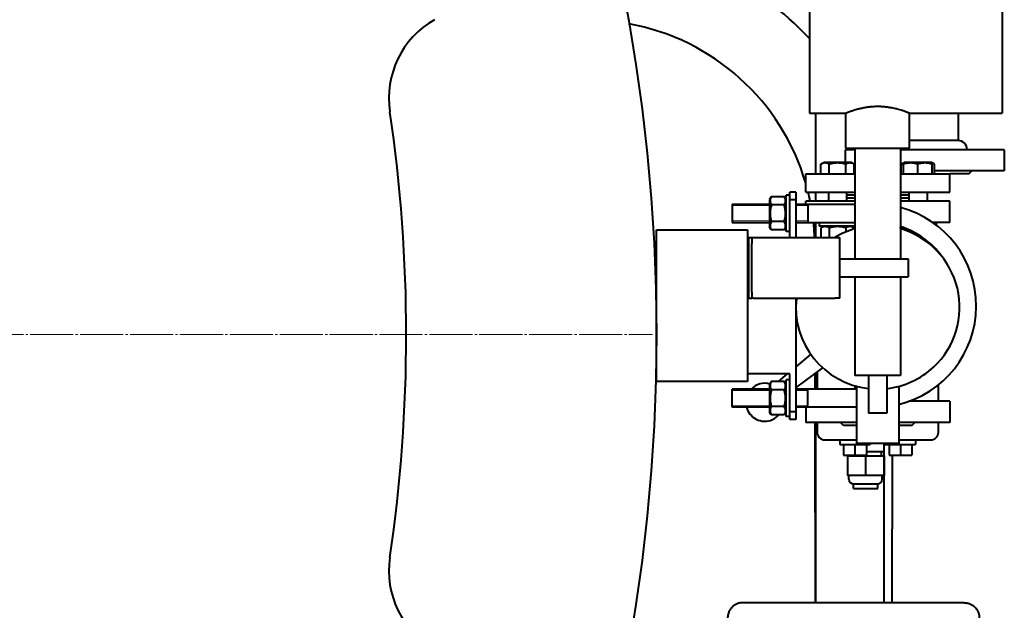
# Model space of a CAD drawing. Header units: millimetres. Extents: x -4428 to 4131, y -3615 to 4038.
# Tile 152 of 172: x 3232 to 3881, y 1891 to 2280. Entities that reach past the tile are written whole.
import ezdxf

# ---------------------------------------------------------------- set-up
doc = ezdxf.new("R2010")
doc.units = ezdxf.units.MM
for name, pattern in [('K5LT_AXLED', [32.912189, 28.412189, -1.5, 1.5, -1.5]), ('K5LT_BASIC', [0]), ('K5LT_THIN', [0])]:
    doc.linetypes.add(name, pattern=pattern)
doc.layers.add('Системный слой', color=7, linetype='Continuous')

# ---------------------------------------------------------------- blocks, each defined once
blk = doc.blocks.new('U10')
at = {"layer": 'Системный слой', "color": 30, "linetype": 'K5LT_AXLED', "lineweight": 20, "true_color": 0xff8000}
blk.add_line((2481.93, 2072.57), (3649.43, 2072.57), dxfattribs=at)
blk = doc.blocks.new('U9')
at = {"layer": 'Системный слой', "color": 150, "linetype": 'K5LT_BASIC', "lineweight": 40, "true_color": 0x0080ff}
for p, q in [((3752.93, 2322.57), (3752.93, 2218.57)), ((3879.93, 2322.57), (3879.93, 2218.57)), ((3752.93, 2218.57), (3776.93, 2218.57)), ((3757.12, 2178.57), (3757.12, 2218.57)), ((3776.93, 2195.57), (3776.93, 2218.57)), ((3818.93, 2218.57), (3879.93, 2218.57)), ((3818.93, 2195.57), (3818.93, 2218.57)), ((3850.93, 2218.57), (3850.93, 2200.57)), ((3776.93, 2195.57), (3818.93, 2195.57)), ((3782.93, 2195.57), (3782.93, 2122.57)), ((3812.93, 2195.57), (3812.93, 2122.57)), ((3850.93, 2200.57), (3818.93, 2200.57)), ((3782.93, 2194.57), (3776.43, 2194.57)), ((3776.43, 2194.57), (3776.43, 2186.07)), ((3881.43, 2194.57), (3812.93, 2194.57)), ((3881.43, 2194.57), (3881.43, 2180.57)), ((3760.44, 2184.95), (3762.39, 2186.07)), ((3760.44, 2178.57), (3760.44, 2184.95)), ((3780.44, 2186.07), (3762.39, 2186.07)), ((3765.93, 2178.57), (3765.93, 2184.95)), ((3776.9, 2178.57), (3776.9, 2184.95)), ((3782.38, 2184.95), (3780.44, 2186.07)), ((3782.38, 2178.57), (3782.38, 2184.95)), ((3813.48, 2184.95), (3815.42, 2186.07)), ((3813.48, 2178.57), (3813.48, 2184.95)), ((3814.95, 2185.8), (3815.42, 2186.07)), ((3814.95, 2184.95), (3814.95, 2185.8)), ((3814.95, 2178.57), (3814.95, 2184.95)), ((3833.47, 2186.07), (3815.42, 2186.07)), ((3824.45, 2178.57), (3824.45, 2184.95)), ((3835.42, 2184.95), (3833.47, 2186.07)), ((3833.95, 2185.8), (3833.47, 2186.07)), ((3833.95, 2185.8), (3833.95, 2184.95)), ((3833.95, 2178.57), (3833.95, 2184.95)), ((3835.42, 2178.57), (3835.42, 2184.95)), ((3750.43, 2166.57), (3750.43, 2178.57)), ((3750.43, 2178.57), (3764.77, 2178.57)), ((3764.77, 2178.57), (3765.93, 2178.57)), ((3765.93, 2178.57), (3766.96, 2178.57)), ((3766.96, 2178.57), (3782.93, 2178.57)), ((3782.93, 2180.57), (3782.38, 2180.57)), ((3813.48, 2180.57), (3812.93, 2180.57)), ((3812.93, 2178.57), (3831.94, 2178.57)), ((3831.94, 2178.57), (3833.95, 2178.57)), ((3833.95, 2178.57), (3845.43, 2178.57)), ((3881.43, 2180.57), (3835.42, 2180.57)), ((3845.43, 2166.57), (3845.43, 2178.57)), ((3857.93, 2178.57), (3845.43, 2178.57)), ((3857.93, 2178.57), (3859.93, 2180.57)), ((3727.75, 2163.54), (3726.63, 2161.6)), ((3736.31, 2163.54), (3727.75, 2163.54)), ((3737.43, 2161.6), (3736.31, 2163.54)), ((3737.43, 2140.57), (3737.43, 2164.57)), ((3739.93, 2164.57), (3737.43, 2164.57)), ((3743.93, 2166.57), (3739.93, 2166.57)), ((3739.93, 2161.57), (3739.93, 2166.57)), ((3743.93, 2166.57), (3743.93, 2161.57)), ((3750.43, 2166.57), (3782.93, 2166.57)), ((3757.12, 2160.57), (3757.12, 2166.57)), ((3765.41, 2166.57), (3765.41, 2160.57)), ((3777.41, 2166.57), (3777.41, 2160.57)), ((3782.93, 2164.57), (3777.41, 2164.57)), ((3812.93, 2166.57), (3845.43, 2166.57)), ((3818.45, 2164.57), (3812.93, 2164.57)), ((3818.45, 2166.57), (3818.45, 2160.57)), ((3830.45, 2166.57), (3830.45, 2160.57)), ((3701.93, 2158.57), (3726.63, 2158.57)), ((3701.93, 2158.57), (3701.93, 2152.57)), ((3701.93, 2158.57), (3701.93, 2152.57)), ((3726.63, 2161.6), (3726.63, 2143.55)), ((3736.31, 2158.06), (3727.75, 2158.06)), ((3739.93, 2136.57), (3739.93, 2161.57)), ((3743.93, 2161.57), (3739.93, 2161.57)), ((3743.93, 2161.57), (3743.93, 2136.57)), ((3743.93, 2158.57), (3782.93, 2158.57)), ((3750.43, 2158.57), (3750.43, 2160.57)), ((3782.93, 2160.57), (3750.43, 2160.57)), ((3751.93, 2158.57), (3751.93, 2152.57)), ((3782.93, 2162.57), (3777.41, 2162.57)), ((3818.45, 2162.57), (3812.93, 2162.57)), ((3845.43, 2160.57), (3812.93, 2160.57)), ((3845.43, 2146.57), (3845.43, 2160.57)), ((3701.93, 2152.57), (3701.93, 2146.57)), ((3701.93, 2152.57), (3701.93, 2146.57)), ((3751.93, 2152.57), (3751.93, 2146.57)), ((3701.93, 2146.57), (3726.63, 2146.57)), ((3727.75, 2141.6), (3726.63, 2143.55)), ((3736.31, 2147.09), (3727.75, 2147.09)), ((3737.43, 2143.55), (3736.31, 2141.6)), ((3743.93, 2146.57), (3782.93, 2146.57)), ((3757.12, 2136.57), (3757.12, 2146.57)), ((3759.41, 2146.57), (3759.41, 2144.07)), ((3771.41, 2144.07), (3759.41, 2144.07)), ((3762.39, 2144.07), (3760.44, 2142.95)), ((3782.93, 2144.07), (3771.41, 2144.07)), ((3780.44, 2144.07), (3782.38, 2142.95)), ((3814.29, 2143.42), (3813.48, 2142.95)), ((3836.38, 2146.57), (3834.19, 2146.57)), ((3845.43, 2146.57), (3836.38, 2146.57)), ((3836.45, 2146.57), (3836.45, 2144.93)), ((3651.93, 2041.57), (3651.93, 2141.57)), ((3651.93, 2141.57), (3701.93, 2141.57)), ((3701.93, 2141.57), (3711.93, 2141.57)), ((3711.93, 2141.57), (3711.93, 2041.57)), ((3736.31, 2141.6), (3727.75, 2141.6)), ((3739.93, 2140.57), (3737.43, 2140.57)), ((3760.44, 2142.95), (3760.44, 2136.57)), ((3765.93, 2142.95), (3765.93, 2136.57)), ((3776.9, 2142.95), (3776.9, 2140.31)), ((3782.38, 2142.95), (3782.38, 2142.29)), ((3813.48, 2142.95), (3813.48, 2142.29)), ((3814.95, 2142.95), (3814.95, 2143.18)), ((3814.95, 2142.95), (3814.95, 2141.82)), ((3824.45, 2138.6), (3824.45, 2137.61)), ((3711.93, 2136.57), (3712.93, 2136.57)), ((3712.93, 2136.57), (3714.93, 2136.57)), ((3712.93, 2132.57), (3712.93, 2136.57)), ((3712.93, 2100.57), (3712.93, 2132.57)), ((3714.93, 2136.57), (3714.93, 2132.57)), ((3714.93, 2136.57), (3715.93, 2136.57)), ((3714.93, 2100.57), (3714.93, 2132.57)), ((3715.93, 2136.57), (3769.93, 2136.57)), ((3769.93, 2136.57), (3772.93, 2136.57)), ((3772.93, 2096.57), (3772.93, 2136.57)), ((3830.99, 2133.27), (3831.79, 2133.27)), ((3836.3, 2128.57), (3836.62, 2128.57)), ((3837.93, 2127.08), (3837.93, 2126.85)), ((3772.93, 2122.57), (3817.93, 2122.57)), ((3817.93, 2122.57), (3817.93, 2110.57)), ((3772.93, 2110.57), (3817.93, 2110.57)), ((3782.93, 2110.57), (3782.93, 2045.57)), ((3812.93, 2110.57), (3812.93, 2045.57)), ((3712.93, 2096.57), (3712.93, 2100.57)), ((3714.93, 2100.57), (3714.93, 2096.57)), ((3712.93, 2096.57), (3714.93, 2096.57)), ((3715.93, 2096.57), (3714.93, 2096.57)), ((3715.93, 2096.57), (3769.93, 2096.57)), ((3743.93, 2096.57), (3743.93, 2021.57)), ((3772.93, 2096.57), (3769.93, 2096.57)), ((3743.93, 2083.57), (3744.39, 2083.57)), ((3753.71, 2059.58), (3743.93, 2051.33)), ((3739.93, 2046.57), (3711.93, 2046.57)), ((3738.28, 2046.57), (3732.31, 2041.54)), ((3739.93, 2021.57), (3739.93, 2046.57)), ((3743.93, 2037.33), (3761.62, 2050.6)), ((3756.43, 2046.71), (3756.43, 2036.57)), ((3757.12, 2036.57), (3757.12, 2047.23)), ((3757.93, 2047.83), (3757.93, 2036.57)), ((3701.93, 2041.57), (3651.93, 2041.57)), ((3711.93, 2041.57), (3701.93, 2041.57)), ((3727.75, 2041.54), (3726.63, 2039.6)), ((3726.63, 2039.6), (3726.63, 2021.55)), ((3736.31, 2041.54), (3727.75, 2041.54)), ((3737.43, 2039.6), (3736.31, 2041.54)), ((3737.43, 2018.57), (3737.43, 2042.57)), ((3739.93, 2042.57), (3737.43, 2042.57)), ((3812.93, 2045.57), (3782.93, 2045.57)), ((3791.93, 2045.57), (3791.93, 2020.57)), ((3803.93, 2045.57), (3803.93, 2020.57)), ((3701.93, 2030.57), (3701.93, 2036.57)), ((3726.63, 2036.57), (3701.93, 2036.57)), ((3701.93, 2030.57), (3701.93, 2036.57)), ((3736.31, 2036.06), (3727.75, 2036.06)), ((3783.93, 2036.57), (3743.93, 2036.57)), ((3751.93, 2030.57), (3751.93, 2036.57)), ((3782.93, 2038.7), (3782.93, 2036.57)), ((3783.93, 2038.42), (3783.93, 2000.57)), ((3811.93, 2038.42), (3811.93, 2000.57)), ((3837.93, 2028.57), (3837.93, 2039.37)), ((3701.93, 2024.57), (3701.93, 2030.57)), ((3701.93, 2024.57), (3701.93, 2030.57)), ((3751.93, 2024.57), (3751.93, 2030.57)), ((3845.43, 2028.57), (3818.73, 2028.57)), ((3845.43, 2028.57), (3845.43, 2014.57)), ((3726.63, 2024.57), (3701.93, 2024.57)), ((3727.75, 2019.6), (3726.63, 2021.55)), ((3736.31, 2025.09), (3727.75, 2025.09)), ((3737.43, 2021.55), (3736.31, 2019.6)), ((3739.93, 2016.57), (3739.93, 2021.57)), ((3743.93, 2021.57), (3739.93, 2021.57)), ((3783.93, 2024.57), (3743.93, 2024.57)), ((3743.93, 2021.57), (3743.93, 2016.57)), ((3750.43, 2024.57), (3750.43, 2014.57)), ((3803.93, 2020.57), (3791.93, 2020.57)), ((3736.31, 2019.6), (3727.75, 2019.6)), ((3739.93, 2018.57), (3737.43, 2018.57)), ((3743.93, 2016.57), (3739.93, 2016.57)), ((3783.93, 2014.57), (3750.43, 2014.57)), ((3756.43, 2014.57), (3756.64, 1895.57)), ((3757.12, 1895.57), (3757.12, 2014.57)), ((3757.93, 2014.57), (3757.93, 2008.07)), ((3775.43, 2012.57), (3773.43, 2014.57)), ((3845.43, 2014.57), (3811.93, 2014.57)), ((3820.43, 2012.57), (3822.43, 2014.57)), ((3837.93, 2008.07), (3837.93, 2014.57)), ((3783.93, 2012.57), (3775.43, 2012.57)), ((3820.43, 2012.57), (3811.93, 2012.57)), ((3762.93, 2003.07), (3783.93, 2003.07)), ((3772.93, 2003.07), (3772.93, 2000.07)), ((3811.93, 2000.57), (3783.93, 2000.57)), ((3792.93, 2000.57), (3792.93, 2000.07)), ((3801.93, 2000.57), (3801.93, 1995.07)), ((3802.12, 1895.57), (3802.12, 2000.57)), ((3802.93, 2000.57), (3802.93, 2000.07)), ((3811.93, 2003.07), (3832.93, 2003.07)), ((3822.93, 2003.07), (3822.93, 2000.07)), ((3772.93, 2000.07), (3792.93, 2000.07)), ((3775.43, 2000.07), (3775.43, 1993.07)), ((3782.93, 2000.07), (3782.93, 1993.07)), ((3790.43, 2000.07), (3790.43, 1993.07)), ((3801.93, 1995.07), (3790.43, 1995.07)), ((3800.43, 1992.57), (3800.43, 1995.07)), ((3802.93, 2000.07), (3822.93, 2000.07)), ((3805.43, 2000.07), (3805.43, 1993.07)), ((3812.93, 2000.07), (3812.93, 1993.07)), ((3820.43, 2000.07), (3820.43, 1993.07)), ((3775.43, 1993.07), (3782.93, 1993.07)), ((3777.93, 1992.57), (3777.93, 1979.57)), ((3777.93, 1992.57), (3789.93, 1992.57)), ((3779.43, 1992.57), (3779.43, 1993.07)), ((3782.93, 1993.07), (3790.43, 1993.07)), ((3789.93, 1992.57), (3801.93, 1992.57)), ((3789.93, 1992.57), (3789.93, 1979.57)), ((3801.93, 1992.57), (3801.93, 1979.57)), ((3802.12, 1992.57), (3802.12, 1979.48)), ((3805.43, 1993.07), (3812.93, 1993.07)), ((3807.43, 1993.07), (3807.23, 1895.57)), ((3812.93, 1993.07), (3820.43, 1993.07)), ((3789.93, 1979.57), (3777.93, 1979.57)), ((3778.93, 1977.07), (3778.93, 1979.57)), ((3801.93, 1979.57), (3789.93, 1979.57)), ((3800.93, 1977.07), (3800.93, 1979.57)), ((3781.93, 1971.07), (3781.93, 1974.07)), ((3781.93, 1974.07), (3789.93, 1974.07)), ((3781.93, 1971.07), (3797.93, 1971.07)), ((3789.93, 1974.07), (3797.93, 1974.07)), ((3797.93, 1971.07), (3797.93, 1974.07)), ((3712.46, 1895.57), (3708.93, 1895.57)), ((3712.46, 1895.57), (3708.93, 1895.57)), ((3729.59, 1895.57), (3712.46, 1895.57)), ((3715.27, 1895.57), (3712.46, 1895.57)), ((3742.75, 1895.57), (3729.59, 1895.57)), ((3766.05, 1895.57), (3742.58, 1895.57)), ((3821.11, 1895.57), (3766.2, 1895.57)), ((3834.27, 1895.57), (3820.94, 1895.57)), ((3851.4, 1895.57), (3834.27, 1895.57)), ((3851.4, 1895.57), (3848.59, 1895.57)), ((3854.93, 1895.57), (3851.4, 1895.57)), ((3854.93, 1895.57), (3851.4, 1895.57)), ((3854.93, 1895.57), (3854.93, 1895.57))]:
    blk.add_line(p, q, dxfattribs=at)
at = {"layer": 'Системный слой', "color": 7, "linetype": 'K5LT_THIN', "lineweight": 20}
for p, q in [((3701.93, 2157.63), (3726.63, 2157.63)), ((3743.93, 2157.63), (3751.93, 2157.63)), ((3701.93, 2147.52), (3726.63, 2147.52)), ((3743.93, 2147.52), (3751.93, 2147.52)), ((3726.63, 2035.63), (3701.93, 2035.63)), ((3751.93, 2035.63), (3743.93, 2035.63)), ((3726.63, 2025.52), (3701.93, 2025.52)), ((3751.93, 2025.52), (3743.93, 2025.52))]:
    blk.add_line(p, q, dxfattribs=at)
at = {"layer": 'Системный слой', "color": 150, "linetype": 'K5LT_BASIC', "lineweight": 40, "true_color": 0x0080ff}
blk.add_circle((2481.93, 2072.57), 1170, dxfattribs=at)
for centre, radius, start, end in [((3606.93, 2130.57), 200.5, 43.266, 85.35548), ((3535.47, 2228.39), 60, 120, 188.41324), ((3606.93, 2130.57), 149.5, 16.28756, 79.63819), ((2481.93, 2072.57), 1005, 351.58676, 8.41324), ((3850.93, 2194.57), 6, 0, 90), ((3606.93, 2130.57), 149.5, 11.57608, 13.93392), ((3795.93, 2091.57), 67, 283.81608, 75.30158), ((3606.93, 2130.57), 149.5, 2.30011, 6.14376), ((3795.93, 2091.57), 55, 35.82332, 71.99555), ((3797.93, 2090.57), 54, 106.12762, 121.58634), ((3797.93, 2090.57), 54, 313.00049, 73.87238), ((3797.93, 2090.57), 54, 173.62063, 263.62063), ((3797.93, 2090.57), 54, 276.37937, 313.00049), ((3723.43, 2027.87), 12.5, 74.33753, 135.88635), ((3723.43, 2027.87), 12.5, 195.30256, 218.5), ((3723.43, 2027.87), 12.5, 218.5, 318.5865), ((3762.93, 2008.07), 5, 180, 270), ((3832.93, 2008.07), 5, 270, 0), ((3779.62, 1992.57), 22.5, 180, 180.00014), ((3781.93, 1977.07), 3, 180, 270), ((3797.93, 1977.07), 3, 270, 0), ((3535.47, 1916.75), 60, 171.58676, 240)]:
    blk.add_arc(centre, radius, start, end, dxfattribs=at)
for points, knots in [([(3818.93, 2218.57), (3818.93, 2218.57), (3818.9, 2218.59), (3818.75, 2218.65), (3818.52, 2218.74), (3818.25, 2218.84), (3817.92, 2218.97), (3817.56, 2219.11), (3817.09, 2219.29), (3816.51, 2219.5), (3815.73, 2219.78), (3814.91, 2220.06), (3813.82, 2220.42), (3812.54, 2220.82), (3811.08, 2221.22), (3809.54, 2221.61), (3808.21, 2221.91), (3806.8, 2222.19), (3805.59, 2222.39), (3804.4, 2222.57), (3803.22, 2222.71), (3802.11, 2222.82), (3801.07, 2222.9), (3800.02, 2222.96), (3798.87, 2223), (3797.59, 2223.01), (3796.3, 2222.98), (3795.07, 2222.92), (3794.07, 2222.85), (3793.14, 2222.76), (3792.36, 2222.68), (3791.57, 2222.58), (3790.62, 2222.45), (3789.43, 2222.25), (3788.08, 2222), (3786.48, 2221.65), (3784.91, 2221.26), (3783.34, 2220.82), (3782.07, 2220.43), (3781.03, 2220.09), (3780.19, 2219.8), (3779.54, 2219.57), (3779.03, 2219.38), (3778.62, 2219.23), (3778.24, 2219.09), (3777.83, 2218.93), (3777.51, 2218.8), (3777.24, 2218.7), (3777.05, 2218.62), (3776.95, 2218.58), (3776.93, 2218.57), (3776.93, 2218.57)], [0, 0, 0, 0, 1.15804, 2.318076, 3.220114, 4.379087, 5.065333, 5.922811, 6.957075, 8.002276, 9.064163, 10.69266, 11.434958, 13.254018, 15.18667, 16.049605, 17.793436, 18.898072, 19.791758, 20.902892, 21.901465, 22.662173, 23.588434, 24.37228, 25.145248, 26.27466, 27.382226, 28.159245, 29.159235, 29.754653, 30.404574, 31.059788, 31.682255, 32.77125, 34.085516, 35.246508, 37.169524, 38.66626, 40.253828, 41.580727, 42.645174, 43.792113, 44.637212, 45.281093, 46.142328, 47.038835, 48.224506, 49.034697, 50.164158, 51.270608, 52, 52, 52, 52]), ([(3765.93, 2184.95), (3765.69, 2185.09), (3765.29, 2185.3), (3764.76, 2185.51), (3764.34, 2185.64), (3763.97, 2185.73), (3763.59, 2185.78), (3763.2, 2185.8), (3762.83, 2185.79), (3762.46, 2185.74), (3762.07, 2185.66), (3761.51, 2185.48), (3760.97, 2185.24), (3760.57, 2185.02), (3760.44, 2184.95)], [0, 0, 0, 0, 2.031939, 3.311633, 4.396645, 5.423589, 6.350589, 7.49983, 8.533187, 9.335775, 10.524184, 11.684847, 13.915004, 15, 15, 15, 15]), ([(3776.9, 2184.95), (3776.64, 2185.02), (3775.99, 2185.2), (3774.8, 2185.48), (3773.61, 2185.67), (3772.69, 2185.75), (3772.17, 2185.78), (3771.84, 2185.79), (3771.56, 2185.8), (3771.26, 2185.8), (3770.89, 2185.79), (3770.44, 2185.77), (3769.79, 2185.72), (3768.85, 2185.61), (3767.78, 2185.42), (3766.77, 2185.18), (3766.21, 2185.03), (3765.93, 2184.95)], [0, 0, 0, 0, 3.152296, 8.024027, 14.430358, 17.4743, 18.996271, 20.518242, 21.409855, 22.301468, 24.084694, 25.867919, 27.651145, 31.792504, 37.072525, 40.536262, 44, 44, 44, 44]), ([(3782.38, 2184.95), (3782.14, 2185.09), (3781.75, 2185.3), (3781.21, 2185.51), (3780.8, 2185.64), (3780.42, 2185.73), (3780.04, 2185.78), (3779.66, 2185.8), (3779.29, 2185.79), (3778.91, 2185.74), (3778.52, 2185.66), (3777.96, 2185.48), (3777.42, 2185.24), (3777.03, 2185.02), (3776.9, 2184.95)], [0, 0, 0, 0, 2.031939, 3.311633, 4.396645, 5.423589, 6.350589, 7.49983, 8.533187, 9.335775, 10.524184, 11.684847, 13.915004, 15, 15, 15, 15]), ([(3814.95, 2185.6), (3814.79, 2185.56), (3814.52, 2185.46), (3814.03, 2185.25), (3813.7, 2185.08), (3813.48, 2184.95)], [0, 0, 0, 0, 1.912507, 3.220306, 6, 6, 6, 6]), ([(3824.45, 2184.95), (3824.12, 2185.06), (3823.58, 2185.22), (3822.78, 2185.43), (3822.06, 2185.58), (3821.46, 2185.68), (3820.93, 2185.74), (3820.39, 2185.78), (3819.72, 2185.8), (3819.17, 2185.79), (3818.6, 2185.75), (3818.01, 2185.69), (3817.19, 2185.56), (3816.16, 2185.33), (3815.4, 2185.1), (3814.95, 2184.95)], [0, 0, 0, 0, 1.679816, 2.780687, 4.100621, 5.29978, 5.785161, 6.773962, 7.999819, 9.102067, 9.530451, 10.806592, 12.055167, 13.667644, 16, 16, 16, 16]), ([(3833.95, 2184.95), (3833.62, 2185.06), (3833.08, 2185.22), (3832.28, 2185.43), (3831.56, 2185.58), (3830.96, 2185.68), (3830.43, 2185.74), (3829.89, 2185.78), (3829.22, 2185.8), (3828.67, 2185.79), (3828.1, 2185.75), (3827.51, 2185.69), (3826.69, 2185.56), (3825.66, 2185.33), (3824.9, 2185.1), (3824.45, 2184.95)], [0, 0, 0, 0, 1.679816, 2.780687, 4.100621, 5.29978, 5.785161, 6.773962, 7.999819, 9.102067, 9.530451, 10.806592, 12.055167, 13.667644, 16, 16, 16, 16]), ([(3835.42, 2184.95), (3835.26, 2185.04), (3835, 2185.18), (3834.51, 2185.41), (3834.17, 2185.54), (3833.95, 2185.6)], [0, 0, 0, 0, 1.918281, 3.26766, 6, 6, 6, 6]), ([(3727.75, 2163.54), (3727.61, 2163.3), (3727.41, 2162.9), (3727.19, 2162.37), (3727.06, 2161.96), (3726.97, 2161.58), (3726.92, 2161.2), (3726.9, 2160.81), (3726.92, 2160.44), (3726.96, 2160.07), (3727.05, 2159.68), (3727.22, 2159.12), (3727.46, 2158.58), (3727.68, 2158.19), (3727.75, 2158.06)], [0, 0, 0, 0, 2.031939, 3.311633, 4.396645, 5.423589, 6.350589, 7.49983, 8.533187, 9.335775, 10.524184, 11.684847, 13.915004, 15, 15, 15, 15]), ([(3736.31, 2158.06), (3736.45, 2158.3), (3736.65, 2158.7), (3736.87, 2159.23), (3737, 2159.64), (3737.09, 2160.02), (3737.14, 2160.4), (3737.16, 2160.79), (3737.15, 2161.15), (3737.1, 2161.53), (3737.01, 2161.92), (3736.84, 2162.48), (3736.6, 2163.02), (3736.38, 2163.41), (3736.31, 2163.54)], [0, 0, 0, 0, 2.031939, 3.311633, 4.396645, 5.423589, 6.350589, 7.49983, 8.533187, 9.335775, 10.524184, 11.684847, 13.915004, 15, 15, 15, 15]), ([(3727.75, 2158.06), (3727.68, 2157.8), (3727.5, 2157.15), (3727.23, 2155.96), (3727.04, 2154.77), (3726.95, 2153.85), (3726.92, 2153.33), (3726.91, 2153), (3726.9, 2152.72), (3726.9, 2152.42), (3726.91, 2152.05), (3726.93, 2151.59), (3726.98, 2150.94), (3727.09, 2150.01), (3727.28, 2148.94), (3727.52, 2147.93), (3727.67, 2147.37), (3727.75, 2147.09)], [0, 0, 0, 0, 3.152296, 8.024027, 14.430358, 17.4743, 18.996271, 20.518242, 21.409855, 22.301468, 24.084694, 25.867919, 27.651145, 31.792504, 37.072525, 40.536262, 44, 44, 44, 44]), ([(3736.31, 2147.09), (3736.38, 2147.34), (3736.56, 2148), (3736.83, 2149.18), (3737.03, 2150.38), (3737.11, 2151.3), (3737.14, 2151.81), (3737.15, 2152.14), (3737.16, 2152.42), (3737.16, 2152.72), (3737.15, 2153.1), (3737.13, 2153.55), (3737.08, 2154.2), (3736.97, 2155.14), (3736.78, 2156.21), (3736.54, 2157.21), (3736.39, 2157.78), (3736.31, 2158.06)], [0, 0, 0, 0, 3.152296, 8.024027, 14.430358, 17.4743, 18.996271, 20.518242, 21.409855, 22.301468, 24.084694, 25.867919, 27.651145, 31.792504, 37.072525, 40.536262, 44, 44, 44, 44]), ([(3727.75, 2147.09), (3727.61, 2146.85), (3727.41, 2146.45), (3727.19, 2145.92), (3727.06, 2145.5), (3726.97, 2145.13), (3726.92, 2144.74), (3726.9, 2144.36), (3726.92, 2143.99), (3726.96, 2143.62), (3727.05, 2143.23), (3727.22, 2142.67), (3727.46, 2142.13), (3727.68, 2141.73), (3727.75, 2141.6)], [0, 0, 0, 0, 2.031939, 3.311633, 4.396645, 5.423589, 6.350589, 7.49983, 8.533187, 9.335775, 10.524184, 11.684847, 13.915004, 15, 15, 15, 15]), ([(3736.31, 2141.6), (3736.45, 2141.84), (3736.65, 2142.24), (3736.87, 2142.77), (3737, 2143.19), (3737.09, 2143.56), (3737.14, 2143.95), (3737.16, 2144.33), (3737.15, 2144.7), (3737.1, 2145.07), (3737.01, 2145.46), (3736.84, 2146.02), (3736.6, 2146.56), (3736.38, 2146.96), (3736.31, 2147.09)], [0, 0, 0, 0, 2.031939, 3.311633, 4.396645, 5.423589, 6.350589, 7.49983, 8.533187, 9.335775, 10.524184, 11.684847, 13.915004, 15, 15, 15, 15]), ([(3765.93, 2142.95), (3765.69, 2143.09), (3765.29, 2143.3), (3764.76, 2143.51), (3764.34, 2143.64), (3763.97, 2143.73), (3763.59, 2143.78), (3763.2, 2143.8), (3762.83, 2143.79), (3762.46, 2143.74), (3762.07, 2143.66), (3761.51, 2143.48), (3760.97, 2143.24), (3760.57, 2143.02), (3760.44, 2142.95)], [0, 0, 0, 0, 2.031939, 3.311633, 4.396645, 5.423589, 6.350589, 7.49983, 8.533187, 9.335775, 10.524184, 11.684847, 13.915004, 15, 15, 15, 15]), ([(3776.9, 2142.95), (3776.64, 2143.02), (3775.99, 2143.2), (3774.8, 2143.48), (3773.61, 2143.67), (3772.69, 2143.75), (3772.17, 2143.78), (3771.84, 2143.79), (3771.56, 2143.8), (3771.26, 2143.8), (3770.89, 2143.79), (3770.44, 2143.77), (3769.79, 2143.72), (3768.85, 2143.61), (3767.78, 2143.42), (3766.77, 2143.18), (3766.21, 2143.03), (3765.93, 2142.95)], [0, 0, 0, 0, 3.152296, 8.024027, 14.430358, 17.4743, 18.996271, 20.518242, 21.409855, 22.301468, 24.084694, 25.867919, 27.651145, 31.792504, 37.072525, 40.536262, 44, 44, 44, 44]), ([(3782.38, 2142.95), (3782.14, 2143.09), (3781.75, 2143.3), (3781.21, 2143.51), (3780.8, 2143.64), (3780.42, 2143.73), (3780.04, 2143.78), (3779.66, 2143.8), (3779.29, 2143.79), (3778.91, 2143.74), (3778.52, 2143.66), (3777.96, 2143.48), (3777.42, 2143.24), (3777.03, 2143.02), (3776.9, 2142.95)], [0, 0, 0, 0, 2.031939, 3.311633, 4.396645, 5.423589, 6.350589, 7.49983, 8.533187, 9.335775, 10.524184, 11.684847, 13.915004, 15, 15, 15, 15]), ([(3782.93, 2142.57), (3782.93, 2142.64), (3782.93, 2142.7), (3782.92, 2142.84), (3782.92, 2142.9), (3782.9, 2143.1), (3782.88, 2143.23), (3782.82, 2143.54), (3782.77, 2143.71), (3782.69, 2143.95), (3782.67, 2144.01), (3782.64, 2144.07)], [0.000152, 0.000152, 0.000152, 0.000152, 0.917056, 0.917056, 1.834112, 1.834112, 3.668224, 3.668224, 6.163634, 6.163634, 7.096576, 7.096576, 7.096576, 7.096576]), ([(3812.93, 2142.57), (3812.93, 2142.64), (3812.93, 2142.7), (3812.94, 2142.84), (3812.94, 2142.9), (3812.96, 2143.1), (3812.98, 2143.23), (3813.04, 2143.52), (3813.09, 2143.66), (3813.13, 2143.81)], [0, 0, 0, 0, 0.917056, 0.917056, 1.834112, 1.834112, 3.668224, 3.668224, 5.830606, 5.830606, 5.830606, 5.830606]), ([(3814.36, 2143.39), (3814.19, 2143.32), (3813.9, 2143.18), (3813.6, 2143.02), (3813.48, 2142.95)], [0, 0, 0, 0, 2.844212, 5, 5, 5, 5]), ([(3727.75, 2041.54), (3727.61, 2041.3), (3727.41, 2040.9), (3727.19, 2040.37), (3727.06, 2039.96), (3726.97, 2039.58), (3726.92, 2039.2), (3726.9, 2038.81), (3726.92, 2038.44), (3726.96, 2038.07), (3727.05, 2037.68), (3727.22, 2037.12), (3727.46, 2036.58), (3727.68, 2036.19), (3727.75, 2036.06)], [0, 0, 0, 0, 2.031939, 3.311633, 4.396645, 5.423589, 6.350589, 7.49983, 8.533187, 9.335775, 10.524184, 11.684847, 13.915004, 15, 15, 15, 15]), ([(3736.31, 2036.06), (3736.45, 2036.3), (3736.65, 2036.7), (3736.87, 2037.23), (3737, 2037.64), (3737.09, 2038.02), (3737.14, 2038.4), (3737.16, 2038.79), (3737.15, 2039.15), (3737.1, 2039.53), (3737.01, 2039.92), (3736.84, 2040.48), (3736.6, 2041.02), (3736.38, 2041.41), (3736.31, 2041.54)], [0, 0, 0, 0, 2.031939, 3.311633, 4.396645, 5.423589, 6.350589, 7.49983, 8.533187, 9.335775, 10.524184, 11.684847, 13.915004, 15, 15, 15, 15]), ([(3727.75, 2036.06), (3727.68, 2035.8), (3727.5, 2035.15), (3727.23, 2033.96), (3727.04, 2032.77), (3726.95, 2031.85), (3726.92, 2031.33), (3726.91, 2031), (3726.9, 2030.72), (3726.9, 2030.42), (3726.91, 2030.05), (3726.93, 2029.59), (3726.98, 2028.94), (3727.09, 2028.01), (3727.28, 2026.94), (3727.52, 2025.93), (3727.67, 2025.37), (3727.75, 2025.09)], [0, 0, 0, 0, 3.152296, 8.024027, 14.430358, 17.4743, 18.996271, 20.518242, 21.409855, 22.301468, 24.084694, 25.867919, 27.651145, 31.792504, 37.072525, 40.536262, 44, 44, 44, 44]), ([(3736.31, 2025.09), (3736.38, 2025.34), (3736.56, 2026), (3736.83, 2027.18), (3737.03, 2028.38), (3737.11, 2029.3), (3737.14, 2029.81), (3737.15, 2030.14), (3737.16, 2030.42), (3737.16, 2030.72), (3737.15, 2031.1), (3737.13, 2031.55), (3737.08, 2032.2), (3736.97, 2033.14), (3736.78, 2034.21), (3736.54, 2035.21), (3736.39, 2035.78), (3736.31, 2036.06)], [0, 0, 0, 0, 3.152296, 8.024027, 14.430358, 17.4743, 18.996271, 20.518242, 21.409855, 22.301468, 24.084694, 25.867919, 27.651145, 31.792504, 37.072525, 40.536262, 44, 44, 44, 44]), ([(3727.75, 2025.09), (3727.61, 2024.85), (3727.41, 2024.45), (3727.19, 2023.92), (3727.06, 2023.5), (3726.97, 2023.13), (3726.92, 2022.74), (3726.9, 2022.36), (3726.92, 2021.99), (3726.96, 2021.62), (3727.05, 2021.23), (3727.22, 2020.67), (3727.46, 2020.13), (3727.68, 2019.73), (3727.75, 2019.6)], [0, 0, 0, 0, 2.031939, 3.311633, 4.396645, 5.423589, 6.350589, 7.49983, 8.533187, 9.335775, 10.524184, 11.684847, 13.915004, 15, 15, 15, 15]), ([(3736.31, 2019.6), (3736.45, 2019.84), (3736.65, 2020.24), (3736.87, 2020.77), (3737, 2021.19), (3737.09, 2021.56), (3737.14, 2021.95), (3737.16, 2022.33), (3737.15, 2022.7), (3737.1, 2023.07), (3737.01, 2023.46), (3736.84, 2024.02), (3736.6, 2024.56), (3736.38, 2024.96), (3736.31, 2025.09)], [0, 0, 0, 0, 2.031939, 3.311633, 4.396645, 5.423589, 6.350589, 7.49983, 8.533187, 9.335775, 10.524184, 11.684847, 13.915004, 15, 15, 15, 15])]:
    blk.add_open_spline(points, degree=3, knots=knots, dxfattribs=at)
for points in [[(3815.28, 2143.06), (3815.17, 2143.02), (3815.06, 2142.99), (3814.95, 2142.95)], [(3830.53, 2133.62), (3830.78, 2133.64), (3831.02, 2133.68), (3831.27, 2133.72)]]:
    blk.add_open_spline(points, degree=3, dxfattribs=at)
for points in [[(3708.93, 1895.57), (3698.93, 1895.57), (3698.93, 1885.57)], [(3854.93, 1895.57), (3864.93, 1895.57), (3864.93, 1885.57)]]:
    blk.add_rational_spline(points, [0.995477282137, 0.703908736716, 0.995477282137], degree=2, dxfattribs=at)
at = {"layer": 'Системный слой'}
blk.add_blockref('U10', (0, 0), dxfattribs=at)

msp = doc.modelspace()

# ---------------------------------------------------------------- block references
at = {"layer": 'Системный слой'}
msp.add_blockref('U9', (0, 0), dxfattribs=at)

doc.saveas('drawing.dxf')
